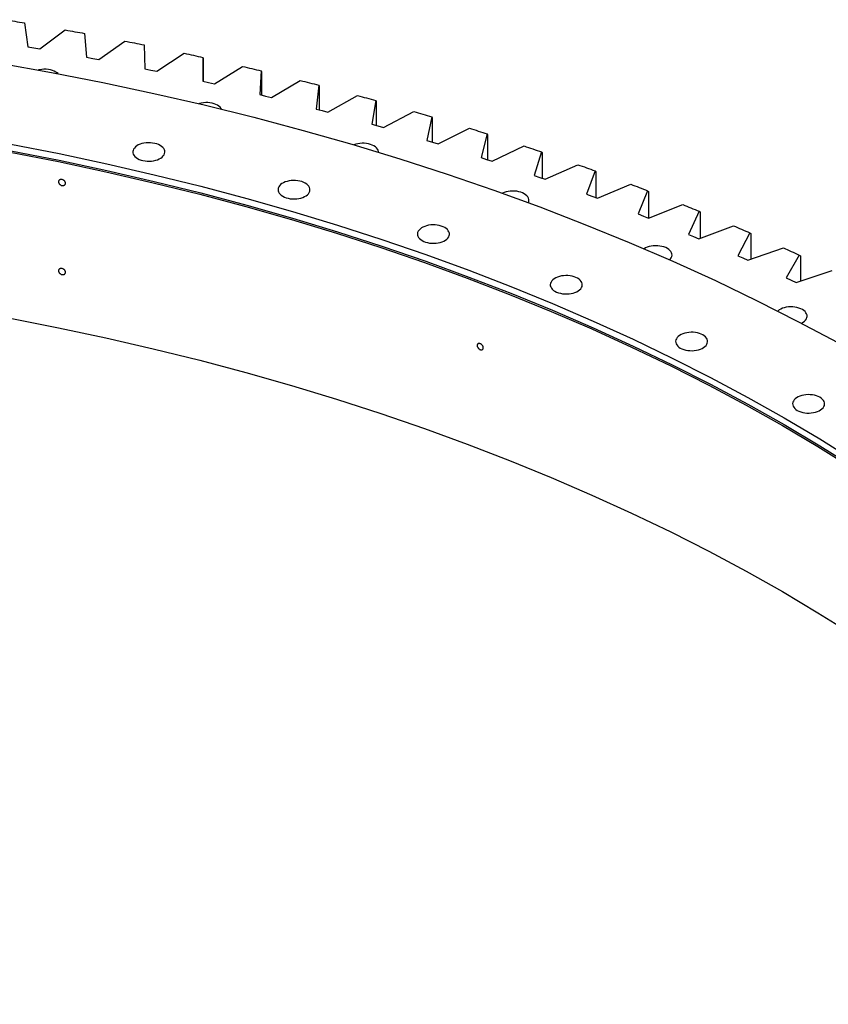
# Model space of a CAD drawing. Header units: millimetres. Extents: x -1209 to 25995, y 126471 to 147133.
# Tile 20 of 21: x 17104 to 18091, y 137950 to 139151. Entities that reach past the tile are written whole.
import ezdxf

# ---------------------------------------------------------------- set-up
doc = ezdxf.new("R2010")
doc.units = ezdxf.units.MM
doc.header["$LTSCALE"] = 100

msp = doc.modelspace()

# ---------------------------------------------------------------- linework, layer by layer
at = {"color": 7, "linetype": 'Continuous', "lineweight": 25}
for p, q in [((17109.9, 139146.7), (17113.8, 139117.7)), ((17128.7, 139115.1), (17159.5, 139138.2)), ((17183.1, 139133.9), (17185.6, 139104.8)), ((17113.8, 139117.7), (17121.2, 139116.4)), ((17121.2, 139116.4), (17128.7, 139115.1)), ((17200.4, 139102), (17232.4, 139124.5)), ((17255.7, 139119.9), (17256.8, 139090.7)), ((17185.6, 139104.8), (17193, 139103.4)), ((17271.4, 139087.7), (17304.5, 139109.7)), ((17327.6, 139104.7), (17327.3, 139075.5)), ((17327.6, 139104.7), (17327.7, 139103.9)), ((17193, 139103.4), (17200.4, 139102)), ((17327.7, 139103.9), (17327.7, 139075.4)), ((17341.8, 139072.2), (17375.9, 139093.7)), ((17256.8, 139090.7), (17264.1, 139089.2)), ((17264.1, 139089.2), (17271.4, 139087.7)), ((17398.8, 139088.3), (17397, 139059.2)), ((17398.8, 139088.3), (17398.9, 139087.5)), ((17398.9, 139087.5), (17398.9, 139058.7)), ((17327.3, 139075.5), (17334.5, 139073.9)), ((17334.5, 139073.9), (17341.8, 139072.2)), ((17411.3, 139055.6), (17446.4, 139076.5)), ((17469, 139070.7), (17465.8, 139041.7)), ((17469, 139070.7), (17469.3, 139069.9)), ((17469.3, 139069.9), (17469.3, 139040.7)), ((17397, 139059.2), (17404.1, 139057.4)), ((17404.1, 139057.4), (17411.3, 139055.6)), ((17480, 139037.9), (17516.1, 139058.2)), ((17538.5, 139052.1), (17533.8, 139023.1)), ((17538.5, 139052.1), (17538.8, 139051.3)), ((17538.8, 139051.3), (17538.8, 139021.6)), ((17465.8, 139041.7), (17472.9, 139039.8)), ((17472.9, 139039.8), (17480, 139037.9)), ((17547.8, 139019.1), (17584.9, 139038.8)), ((17606.9, 139032.3), (17600.8, 139003.3)), ((17606.9, 139032.3), (17607.4, 139031.4)), ((17533.8, 139023.1), (17540.8, 139021.1)), ((17540.8, 139021.1), (17547.8, 139019.1)), ((17607.4, 139031.4), (17607.4, 139001.3)), ((17614.6, 138999.1), (17652.7, 139018.2)), ((17674.4, 139011.3), (17666.9, 138982.5)), ((17674.4, 139011.3), (17675, 139010.5)), ((17675, 139010.5), (17675, 138979.9)), ((17600.8, 139003.3), (17607.7, 139001.2)), ((17607.7, 139001.2), (17614.6, 138999.1)), ((17680.4, 138978.1), (17719.5, 138996.6)), ((17740.8, 138989.3), (17731.9, 138960.7)), ((17740.8, 138989.3), (17741.5, 138988.5)), ((17741.5, 138988.5), (17741.5, 138957.3)), ((17666.9, 138982.5), (17673.7, 138980.3)), ((17673.7, 138980.3), (17680.4, 138978.1)), ((17745.2, 138956), (17785.1, 138973.8)), ((17731.9, 138960.7), (17738.6, 138958.3)), ((17806.1, 138966.3), (17795.8, 138937.7)), ((17806.1, 138966.3), (17807, 138965.4)), ((17807, 138965.4), (17807, 138933.6)), ((17738.6, 138958.3), (17745.2, 138956)), ((17808.9, 138932.9), (17849.6, 138950)), ((17795.8, 138937.7), (17802.3, 138935.3)), ((17870.2, 138942.1), (17858.6, 138913.8)), ((17870.2, 138942.1), (17871.2, 138941.2)), ((17871.2, 138941.2), (17871.2, 138908.8)), ((17802.3, 138935.3), (17808.9, 138932.9)), ((17871.4, 138908.7), (17913, 138925.2)), ((17858.6, 138913.8), (17865, 138911.2)), ((17933.2, 138916.9), (17920.1, 138888.8)), ((17933.2, 138916.9), (17934.3, 138916.1)), ((17934.3, 138916.1), (17934.3, 138884.1)), ((17865, 138911.2), (17871.4, 138908.7)), ((17920.1, 138888.8), (17926.4, 138886.2)), ((17932.7, 138883.5), (17975.1, 138899.3)), ((17994.9, 138890.7), (17980.4, 138862.8)), ((17994.9, 138890.7), (17996.1, 138889.8)), ((17996.1, 138889.8), (17996.1, 138858.5)), ((17926.4, 138886.2), (17932.7, 138883.5)), ((17992.7, 138857.3), (18035.9, 138872.4)), ((17980.4, 138862.8), (17986.6, 138860.1)), ((17986.6, 138860.1), (17992.7, 138857.3)), ((18055.2, 138863.5), (18039.4, 138835.9)), ((18055.2, 138863.5), (18056.6, 138862.6)), ((18056.6, 138862.6), (18056.6, 138831.9)), ((18051.5, 138830.2), (18095.3, 138844.6)), ((18039.4, 138835.9), (18045.4, 138833)), ((18045.4, 138833), (18051.5, 138830.2))]:
    msp.add_line(p, q, dxfattribs=at)
at = {"color": 7, "linetype": 'Continuous', "lineweight": 25, "flags": 128}
for points in [[(17086.1, 139150.6), (17089, 139150.1), (17092, 139149.7), (17095, 139149.2), (17098, 139148.7), (17100.9, 139148.2), (17103.9, 139147.7), (17106.9, 139147.2), (17109.9, 139146.7)], [(17159.5, 139138.2), (17162.5, 139137.6), (17165.4, 139137.1), (17168.4, 139136.6), (17171.3, 139136), (17174.3, 139135.5), (17177.2, 139135), (17180.2, 139134.4), (17183.1, 139133.9)], [(17232.4, 139124.5), (17235.3, 139123.9), (17238.2, 139123.4), (17241.1, 139122.8), (17244.1, 139122.2), (17247, 139121.6), (17249.9, 139121), (17252.8, 139120.5), (17255.7, 139119.9)], [(17304.5, 139109.7), (17307.4, 139109.1), (17310.3, 139108.4), (17313.2, 139107.8), (17316.1, 139107.2), (17319, 139106.6), (17321.9, 139105.9), (17324.7, 139105.3), (17327.6, 139104.7)], [(17079.3, 139097.7), (17142.6, 139086.4), (17205.3, 139074.1), (17267.5, 139060.8), (17329, 139046.7), (17389.8, 139031.6), (17450, 139015.6), (17509.4, 138998.7), (17568, 138980.9), (17625.8, 138962.2), (17682.7, 138942.6), (17738.7, 138922.2), (17793.8, 138901), (17847.9, 138878.9), (17901, 138856), (17953, 138832.4), (18003.9, 138807.9), (18053.7, 138782.7), (18102.3, 138756.8), (18149.8, 138730.1)], [(17375.9, 139093.7), (17378.7, 139093), (17381.6, 139092.3), (17384.5, 139091.7), (17387.3, 139091), (17390.2, 139090.3), (17393, 139089.6), (17395.9, 139089), (17398.8, 139088.3)], [(17150.8, 139084.8), (17149.8, 139085.7), (17148.1, 139086.8), (17146.1, 139087.8), (17143.9, 139088.7), (17141.4, 139089.3), (17138.9, 139089.8), (17136.3, 139090.1), (17133.6, 139090.1), (17131, 139090), (17128.4, 139089.6), (17126.9, 139089.3)], [(17446.4, 139076.5), (17449.3, 139075.8), (17452.1, 139075.1), (17454.9, 139074.4), (17457.8, 139073.6), (17460.6, 139072.9), (17463.4, 139072.2), (17466.2, 139071.5), (17469, 139070.7)], [(17516.1, 139058.2), (17518.9, 139057.5), (17521.7, 139056.7), (17524.5, 139055.9), (17527.3, 139055.2), (17530.1, 139054.4), (17532.9, 139053.6), (17535.7, 139052.8), (17538.5, 139052.1)], [(17350.2, 139041.5), (17349.7, 139042.4), (17348.5, 139043.8), (17347.1, 139045.1), (17345.3, 139046.2), (17343.3, 139047.3), (17341.1, 139048.1), (17338.7, 139048.8), (17336.1, 139049.2), (17333.5, 139049.5), (17330.9, 139049.5), (17328.2, 139049.4), (17325.6, 139049), (17323.2, 139048.4), (17322.4, 139048.2)], [(17584.9, 139038.8), (17587.7, 139038), (17590.4, 139037.2), (17593.2, 139036.3), (17595.9, 139035.5), (17598.7, 139034.7), (17601.4, 139033.9), (17604.2, 139033.1), (17606.9, 139032.3)], [(17652.7, 139018.2), (17655.4, 139017.4), (17658.1, 139016.5), (17660.8, 139015.7), (17663.5, 139014.8), (17666.3, 139013.9), (17669, 139013.1), (17671.7, 139012.2), (17674.4, 139011.3)], [(17093.3, 138998.8), (17152.1, 138987.3), (17210.3, 138974.9), (17267.9, 138961.6), (17325, 138947.5), (17381.3, 138932.5), (17437, 138916.6), (17491.9, 138899.9), (17546, 138882.4), (17599.4, 138864.1), (17651.9, 138845), (17703.5, 138825.1), (17754.1, 138804.4), (17803.9, 138783), (17852.6, 138760.8), (17900.3, 138737.9), (17947, 138714.3), (17992.5, 138690), (18037, 138665)], [(17247.7, 138981.4), (17249.7, 138980.3), (17252, 138979.5), (17254.4, 138978.8), (17256.9, 138978.4), (17259.5, 138978.1), (17262.2, 138978.1), (17264.8, 138978.2), (17267.4, 138978.6), (17269.9, 138979.1), (17272.2, 138979.9), (17274.3, 138980.8), (17276.2, 138981.9), (17277.8, 138983.1), (17279.1, 138984.5), (17280.1, 138985.9), (17280.7, 138987.4), (17281, 138988.9), (17280.9, 138990.5), (17280.5, 138992), (17279.7, 138993.4), (17278.5, 138994.8), (17277.1, 138996.1), (17275.3, 138997.3), (17273.3, 138998.3), (17271.1, 138999.1), (17268.7, 138999.8), (17266.1, 139000.2), (17263.5, 139000.5), (17260.9, 139000.6), (17258.2, 139000.4), (17255.6, 139000), (17253.1, 138999.5), (17250.8, 138998.7), (17248.7, 138997.8), (17246.8, 138996.7), (17245.2, 138995.5), (17243.9, 138994.1), (17242.9, 138992.7), (17242.3, 138991.2), (17242, 138989.7), (17242.1, 138988.2), (17242.6, 138986.6), (17243.4, 138985.2), (17244.5, 138983.8), (17246, 138982.5), (17247.7, 138981.4)], [(17542, 138988.9), (17541.9, 138989.8), (17541.4, 138991.3), (17540.6, 138992.8), (17539.5, 138994.2), (17538, 138995.5), (17536.3, 138996.6), (17534.2, 138997.6), (17532, 138998.5), (17529.6, 138999.1), (17527.1, 138999.6), (17524.5, 138999.9), (17521.8, 138999.9), (17519.1, 138999.8), (17516.6, 138999.4), (17514.1, 138998.8), (17511.8, 138998.1), (17511.6, 138998)], [(17719.5, 138996.6), (17722.1, 138995.7), (17724.8, 138994.8), (17727.5, 138993.9), (17730.1, 138993), (17732.8, 138992.1), (17735.5, 138991.2), (17738.1, 138990.2), (17740.8, 138989.3)], [(17092.4, 138989), (17151.1, 138977.5), (17209.2, 138965.1), (17266.8, 138951.8), (17323.7, 138937.7), (17380, 138922.7), (17435.6, 138906.9), (17490.5, 138890.3), (17544.5, 138872.8), (17597.8, 138854.5), (17650.2, 138835.4), (17701.8, 138815.5), (17752.4, 138794.9), (17802, 138773.4), (17850.7, 138751.3), (17898.4, 138728.4), (17945, 138704.8), (17990.5, 138680.5), (18034.9, 138655.6)], [(17093.3, 138990.6), (17152.1, 138979.1), (17210.3, 138966.7), (17267.9, 138953.4), (17325, 138939.3), (17381.3, 138924.3), (17437, 138908.5), (17491.9, 138891.8), (17546, 138874.3), (17599.4, 138856), (17651.9, 138836.8), (17703.5, 138816.9), (17754.1, 138796.3), (17803.9, 138774.8), (17852.6, 138752.6), (17900.3, 138729.7), (17947, 138706.1), (17992.5, 138681.8), (18037, 138656.8)], [(17785.1, 138973.8), (17787.7, 138972.9), (17790.4, 138971.9), (17793, 138971), (17795.6, 138970.1), (17798.2, 138969.1), (17800.9, 138968.2), (17803.5, 138967.2), (17806.1, 138966.3)], [(17424.9, 138935.3), (17426.9, 138934.3), (17429.1, 138933.5), (17431.5, 138932.8), (17434.1, 138932.3), (17436.7, 138932.1), (17439.4, 138932), (17442, 138932.2), (17444.6, 138932.5), (17447.1, 138933.1), (17449.4, 138933.9), (17451.5, 138934.8), (17453.4, 138935.9), (17455, 138937.1), (17456.3, 138938.4), (17457.3, 138939.9), (17457.9, 138941.4), (17458.2, 138942.9), (17458.1, 138944.4), (17457.6, 138945.9), (17456.8, 138947.4), (17455.7, 138948.8), (17454.2, 138950.1), (17452.5, 138951.2), (17450.5, 138952.2), (17448.2, 138953.1), (17445.8, 138953.8), (17443.3, 138954.2), (17440.7, 138954.5), (17438, 138954.5), (17435.4, 138954.4), (17432.8, 138954), (17430.3, 138953.4), (17428, 138952.7), (17425.9, 138951.8), (17424, 138950.7), (17422.4, 138949.5), (17421.1, 138948.1), (17420.1, 138946.7), (17419.5, 138945.2), (17419.2, 138943.7), (17419.3, 138942.1), (17419.7, 138940.6), (17420.5, 138939.1), (17421.7, 138937.8), (17423.2, 138936.5), (17424.9, 138935.3)], [(17849.6, 138950), (17852.2, 138949), (17854.8, 138948.1), (17857.4, 138947.1), (17860, 138946.1), (17862.5, 138945.1), (17865.1, 138944.1), (17867.7, 138943.1), (17870.2, 138942.1)], [(17724.7, 138927.4), (17725.1, 138928.4), (17725.4, 138930), (17725.3, 138931.5), (17724.8, 138933), (17724, 138934.5), (17722.9, 138935.9), (17721.4, 138937.2), (17719.7, 138938.3), (17717.6, 138939.3), (17715.4, 138940.2), (17713, 138940.8), (17710.5, 138941.3), (17707.9, 138941.6), (17705.2, 138941.6), (17702.6, 138941.5), (17700, 138941.1), (17697.5, 138940.5), (17695.2, 138939.8), (17693.2, 138938.9)], [(17913, 138925.2), (17915.5, 138924.2), (17918, 138923.1), (17920.6, 138922.1), (17923.1, 138921.1), (17925.6, 138920), (17928.1, 138919), (17930.7, 138918), (17933.2, 138916.9)], [(17595.1, 138881.2), (17597.1, 138880.2), (17599.3, 138879.4), (17601.7, 138878.7), (17604.2, 138878.2), (17606.9, 138878), (17609.5, 138877.9), (17612.2, 138878.1), (17614.8, 138878.4), (17617.2, 138879), (17619.6, 138879.8), (17621.7, 138880.7), (17623.6, 138881.8), (17625.2, 138883), (17626.5, 138884.3), (17627.5, 138885.8), (17628.1, 138887.3), (17628.4, 138888.8), (17628.3, 138890.3), (17627.8, 138891.8), (17627, 138893.3), (17625.9, 138894.7), (17624.4, 138896), (17622.7, 138897.1), (17620.6, 138898.1), (17618.4, 138899), (17616, 138899.6), (17613.5, 138900.1), (17610.9, 138900.4), (17608.2, 138900.4), (17605.6, 138900.3), (17603, 138899.9), (17600.5, 138899.3), (17598.2, 138898.6), (17596, 138897.7), (17594.2, 138896.6), (17592.6, 138895.3), (17591.3, 138894), (17590.3, 138892.6), (17589.6, 138891.1), (17589.4, 138889.6), (17589.5, 138888), (17589.9, 138886.5), (17590.7, 138885), (17591.9, 138883.7), (17593.3, 138882.4), (17595.1, 138881.2)], [(17975.1, 138899.3), (17977.5, 138898.2), (17980, 138897.2), (17982.5, 138896.1), (17985, 138895), (17987.4, 138894), (17989.9, 138892.9), (17992.4, 138891.8), (17994.9, 138890.7)], [(17897.1, 138857.7), (17898.2, 138858.9), (17899.1, 138860.3), (17899.8, 138861.8), (17900, 138863.3), (17899.9, 138864.9), (17899.5, 138866.4), (17898.7, 138867.8), (17897.5, 138869.2), (17896.1, 138870.5), (17894.3, 138871.7), (17892.3, 138872.7), (17890.1, 138873.5), (17887.7, 138874.2), (17885.2, 138874.6), (17882.5, 138874.9), (17879.9, 138875), (17877.2, 138874.8), (17874.6, 138874.4), (17872.2, 138873.9), (17869.8, 138873.1), (17867.7, 138872.2), (17866, 138871.2)], [(18035.9, 138872.4), (18038.3, 138871.3), (18040.7, 138870.2), (18043.1, 138869.1), (18045.6, 138868), (18048, 138866.9), (18050.4, 138865.8), (18052.8, 138864.7), (18055.2, 138863.5)], [(17757.2, 138819.4), (17759.2, 138818.4), (17761.4, 138817.5), (17763.8, 138816.9), (17766.3, 138816.4), (17769, 138816.1), (17771.6, 138816.1), (17774.3, 138816.2), (17776.8, 138816.6), (17779.3, 138817.2), (17781.6, 138817.9), (17783.8, 138818.8), (17785.6, 138819.9), (17787.3, 138821.2), (17788.6, 138822.5), (17789.5, 138823.9), (17790.2, 138825.4), (17790.4, 138826.9), (17790.3, 138828.5), (17789.9, 138830), (17789.1, 138831.5), (17787.9, 138832.8), (17786.5, 138834.1), (17784.7, 138835.3), (17782.7, 138836.3), (17780.5, 138837.1), (17778.1, 138837.8), (17775.6, 138838.3), (17772.9, 138838.5), (17770.3, 138838.6), (17767.6, 138838.4), (17765, 138838.1), (17762.6, 138837.5), (17760.3, 138836.7), (17758.1, 138835.8), (17756.2, 138834.7), (17754.6, 138833.5), (17753.3, 138832.2), (17752.4, 138830.7), (17751.7, 138829.2), (17751.5, 138827.7), (17751.5, 138826.2), (17752, 138824.7), (17752.8, 138823.2), (17753.9, 138821.8), (17755.4, 138820.5), (17757.2, 138819.4)], [(18057.9, 138780.5), (18058.2, 138780.7), (18060.1, 138781.8), (18061.7, 138783), (18063, 138784.3), (18064, 138785.8), (18064.6, 138787.3), (18064.9, 138788.8), (18064.8, 138790.3), (18064.3, 138791.8), (18063.5, 138793.3), (18062.4, 138794.7), (18060.9, 138796), (18059.2, 138797.1), (18057.1, 138798.1), (18054.9, 138799), (18052.5, 138799.6), (18050, 138800.1), (18047.4, 138800.4), (18044.7, 138800.4), (18042.1, 138800.3), (18039.5, 138799.9), (18037, 138799.3), (18034.7, 138798.6), (18032.6, 138797.6), (18030.7, 138796.6), (18029.1, 138795.3)], [(17092.4, 138786.5), (17151.1, 138775), (17209.2, 138762.6), (17266.8, 138749.3), (17323.7, 138735.2), (17380, 138720.2), (17435.6, 138704.4), (17490.5, 138687.8), (17544.5, 138670.3), (17597.8, 138652), (17650.2, 138632.9), (17701.8, 138613), (17752.4, 138592.4), (17802, 138570.9), (17850.7, 138548.8), (17898.4, 138525.9), (17945, 138502.3), (17990.5, 138478), (18034.9, 138453.1)], [(17910.1, 138750.2), (17912.1, 138749.2), (17914.3, 138748.3), (17916.7, 138747.7), (17919.3, 138747.2), (17921.9, 138747), (17924.5, 138746.9), (17927.2, 138747.1), (17929.8, 138747.4), (17932.3, 138748), (17934.6, 138748.7), (17936.7, 138749.7), (17938.6, 138750.8), (17940.2, 138752), (17941.5, 138753.3), (17942.5, 138754.8), (17943.1, 138756.2), (17943.4, 138757.8), (17943.3, 138759.3), (17942.8, 138760.8), (17942, 138762.3), (17940.9, 138763.7), (17939.4, 138765), (17937.7, 138766.1), (17935.7, 138767.1), (17933.4, 138768), (17931, 138768.6), (17928.5, 138769.1), (17925.9, 138769.4), (17923.2, 138769.4), (17920.6, 138769.3), (17918, 138768.9), (17915.5, 138768.3), (17913.2, 138767.6), (17911.1, 138766.6), (17909.2, 138765.6), (17907.6, 138764.3), (17906.3, 138763), (17905.3, 138761.6), (17904.7, 138760.1), (17904.4, 138758.5), (17904.5, 138757), (17904.9, 138755.5), (17905.7, 138754), (17906.9, 138752.6), (17908.3, 138751.4), (17910.1, 138750.2)], [(18052.9, 138674.1), (18054.9, 138673.1), (18057.1, 138672.3), (18059.5, 138671.6), (18062.1, 138671.2), (18064.7, 138670.9), (18067.3, 138670.9), (18070, 138671), (18072.6, 138671.4), (18075.1, 138671.9), (18077.4, 138672.7), (18079.5, 138673.6), (18081.4, 138674.7), (18083, 138675.9), (18084.3, 138677.3), (18085.3, 138678.7), (18085.9, 138680.2), (18086.2, 138681.7), (18086.1, 138683.3), (18085.6, 138684.8), (18084.8, 138686.2), (18083.7, 138687.6), (18082.2, 138688.9), (18080.5, 138690.1), (18078.5, 138691.1), (18076.2, 138691.9), (18073.8, 138692.6), (18071.3, 138693), (18068.7, 138693.3), (18066, 138693.4), (18063.4, 138693.2), (18060.8, 138692.8), (18058.3, 138692.3), (18056, 138691.5), (18053.9, 138690.6), (18052, 138689.5), (18050.4, 138688.3), (18049.1, 138686.9), (18048.1, 138685.5), (18047.5, 138684), (18047.2, 138682.5), (18047.3, 138681), (18047.7, 138679.4), (18048.5, 138678), (18049.7, 138676.6), (18051.1, 138675.3), (18052.9, 138674.1)], [(18037, 138665), (18080.3, 138639.3), (18122.4, 138613), (18163.3, 138586.1), (18203, 138558.5), (18241.4, 138530.4), (18278.6, 138501.7), (18314.4, 138472.4), (18348.9, 138442.6), (18382, 138412.3), (18413.7, 138381.5), (18444, 138350.3), (18472.9, 138318.6), (18500.4, 138286.5), (18526.3, 138253.9), (18550.8, 138221), (18573.8, 138187.7), (18595.3, 138154.1), (18615.3, 138120.2), (18633.7, 138086), (18650.5, 138051.5), (18665.8, 138016.8), (18679.5, 137981.8), (18691.6, 137946.7)], [(18034.9, 138655.6), (18078.1, 138629.9), (18120.2, 138603.7), (18161, 138576.8), (18200.7, 138549.3), (18239.1, 138521.2), (18276.1, 138492.5), (18311.9, 138463.3), (18346.3, 138433.5), (18379.4, 138403.3), (18411.1, 138372.5), (18441.4, 138341.3), (18470.2, 138309.6), (18497.7, 138277.5), (18523.6, 138245), (18548.1, 138212.2), (18571, 138178.9), (18592.5, 138145.4), (18612.4, 138111.5), (18630.8, 138077.3), (18647.6, 138042.9), (18662.9, 138008.2), (18676.6, 137973.3), (18688.6, 137938.2)], [(18037, 138656.8), (18080.3, 138631.1), (18122.4, 138604.8), (18163.3, 138577.9), (18203, 138550.4), (18241.4, 138522.2), (18278.6, 138493.5), (18314.4, 138464.3), (18348.9, 138434.5), (18382, 138404.2), (18413.7, 138373.4), (18444, 138342.1), (18472.9, 138310.4), (18500.4, 138278.3), (18526.3, 138245.8), (18550.8, 138212.8), (18573.8, 138179.6), (18595.3, 138146), (18615.3, 138112), (18633.7, 138077.8), (18650.5, 138043.3), (18665.8, 138008.6), (18679.5, 137973.7), (18691.6, 137938.5)], [(18034.9, 138453.1), (18078.1, 138427.4), (18120.2, 138401.2), (18161, 138374.3), (18200.7, 138346.8), (18239.1, 138318.7), (18276.1, 138290), (18311.9, 138260.8), (18346.3, 138231), (18379.4, 138200.8), (18411.1, 138170), (18441.4, 138138.8), (18470.2, 138107.1), (18497.7, 138075), (18523.6, 138042.5), (18548.1, 138009.7), (18571, 137976.4), (18592.5, 137942.9)]]:
    msp.add_lwpolyline(points, dxfattribs=at)
at = {"color": 7, "linetype": 'Continuous', "lineweight": 25}
for points in [[(17159.8, 138951.2), (17159.8, 138951), (17159.8, 138950.7), (17159.7, 138950.3), (17159.6, 138950.1), (17159.4, 138949.7), (17159.2, 138949.5), (17158.9, 138949.1), (17158.8, 138949), (17158.4, 138948.7), (17158.2, 138948.6), (17157.7, 138948.4), (17157.4, 138948.4), (17156.9, 138948.3), (17156.7, 138948.3), (17156.1, 138948.3), (17155.8, 138948.3), (17155.3, 138948.4), (17155, 138948.5), (17154.5, 138948.7), (17154.2, 138948.9), (17153.7, 138949.1), (17153.4, 138949.3), (17153, 138949.7), (17152.8, 138949.9), (17152.4, 138950.3), (17152.2, 138950.5), (17151.9, 138951), (17151.8, 138951.2), (17151.5, 138951.7), (17151.5, 138952), (17151.4, 138952.4), (17151.3, 138952.7), (17151.3, 138953.2), (17151.4, 138953.4), (17151.5, 138953.9), (17151.5, 138954.1), (17151.8, 138954.5), (17151.9, 138954.7), (17152.2, 138955), (17152.4, 138955.2), (17152.8, 138955.4), (17153, 138955.5), (17153.4, 138955.7), (17153.7, 138955.8), (17154.2, 138955.8), (17154.5, 138955.9), (17155, 138955.8), (17155.3, 138955.8), (17155.8, 138955.7), (17156.1, 138955.6), (17156.7, 138955.4), (17156.9, 138955.3), (17157.4, 138955), (17157.7, 138954.8), (17158.1, 138954.5), (17158.4, 138954.3), (17158.8, 138953.8), (17158.9, 138953.6), (17159.2, 138953.2), (17159.4, 138952.9), (17159.6, 138952.4), (17159.7, 138952.2), (17159.8, 138951.7), (17159.8, 138951.4), (17159.8, 138951.2)], [(17159.8, 138842.6), (17159.8, 138842.4), (17159.8, 138842.1), (17159.7, 138841.7), (17159.6, 138841.5), (17159.4, 138841.1), (17159.2, 138840.9), (17158.9, 138840.5), (17158.8, 138840.4), (17158.4, 138840.1), (17158.2, 138840), (17157.7, 138839.8), (17157.4, 138839.8), (17156.9, 138839.7), (17156.7, 138839.7), (17156.1, 138839.7), (17155.8, 138839.7), (17155.3, 138839.8), (17155, 138839.9), (17154.5, 138840.1), (17154.2, 138840.3), (17153.7, 138840.5), (17153.4, 138840.7), (17153, 138841.1), (17152.8, 138841.3), (17152.4, 138841.7), (17152.2, 138841.9), (17151.9, 138842.4), (17151.8, 138842.6), (17151.5, 138843.1), (17151.5, 138843.4), (17151.4, 138843.8), (17151.3, 138844.1), (17151.3, 138844.6), (17151.4, 138844.8), (17151.5, 138845.3), (17151.5, 138845.5), (17151.8, 138845.9), (17151.9, 138846.1), (17152.2, 138846.4), (17152.4, 138846.6), (17152.8, 138846.8), (17153, 138846.9), (17153.4, 138847.1), (17153.7, 138847.2), (17154.2, 138847.2), (17154.5, 138847.3), (17155, 138847.2), (17155.3, 138847.2), (17155.8, 138847.1), (17156.1, 138847), (17156.7, 138846.8), (17156.9, 138846.7), (17157.4, 138846.4), (17157.7, 138846.2), (17158.1, 138845.9), (17158.4, 138845.7), (17158.8, 138845.2), (17158.9, 138845), (17159.2, 138844.6), (17159.4, 138844.3), (17159.6, 138843.8), (17159.7, 138843.6), (17159.8, 138843.1), (17159.8, 138842.8), (17159.8, 138842.6)], [(17669.7, 138750.4), (17669.7, 138750.2), (17669.7, 138750), (17669.6, 138749.5), (17669.5, 138749.3), (17669.3, 138748.9), (17669.2, 138748.8), (17668.9, 138748.5), (17668.8, 138748.4), (17668.4, 138748.1), (17668.3, 138748.1), (17667.8, 138748), (17667.6, 138747.9), (17667.2, 138747.9), (17666.9, 138747.9), (17666.5, 138748), (17666.2, 138748.1), (17665.7, 138748.3), (17665.5, 138748.4), (17665, 138748.7), (17664.8, 138748.8), (17664.3, 138749.2), (17664.1, 138749.4), (17663.7, 138749.8), (17663.5, 138750), (17663.1, 138750.5), (17663, 138750.8), (17662.7, 138751.3), (17662.6, 138751.5), (17662.4, 138752), (17662.3, 138752.3), (17662.2, 138752.8), (17662.2, 138753.1), (17662.2, 138753.5), (17662.2, 138753.8), (17662.3, 138754.2), (17662.4, 138754.4), (17662.6, 138754.8), (17662.7, 138754.9), (17663, 138755.2), (17663.1, 138755.4), (17663.5, 138755.6), (17663.7, 138755.7), (17664.1, 138755.8), (17664.3, 138755.8), (17664.7, 138755.8), (17665, 138755.8), (17665.5, 138755.7), (17665.7, 138755.6), (17666.2, 138755.4), (17666.4, 138755.3), (17666.9, 138755.1), (17667.2, 138754.9), (17667.6, 138754.5), (17667.8, 138754.3), (17668.2, 138753.9), (17668.4, 138753.7), (17668.8, 138753.2), (17668.9, 138753), (17669.2, 138752.5), (17669.3, 138752.2), (17669.5, 138751.7), (17669.6, 138751.4), (17669.7, 138750.9), (17669.7, 138750.7), (17669.7, 138750.4)]]:
    msp.add_open_spline(points, degree=3, knots=[0, 0, 0, 0, 0.03125, 0.03125, 0.0625, 0.0625, 0.09375, 0.09375, 0.125, 0.125, 0.15625, 0.15625, 0.1875, 0.1875, 0.21875, 0.21875, 0.25, 0.25, 0.28125, 0.28125, 0.3125, 0.3125, 0.34375, 0.34375, 0.375, 0.375, 0.40625, 0.40625, 0.4375, 0.4375, 0.46875, 0.46875, 0.5, 0.5, 0.53125, 0.53125, 0.5625, 0.5625, 0.59375, 0.59375, 0.625, 0.625, 0.65625, 0.65625, 0.6875, 0.6875, 0.71875, 0.71875, 0.75, 0.75, 0.78125, 0.78125, 0.8125, 0.8125, 0.84375, 0.84375, 0.875, 0.875, 0.90625, 0.90625, 0.9375, 0.9375, 0.96875, 0.96875, 1, 1, 1, 1], dxfattribs=at)

doc.saveas('drawing.dxf')
